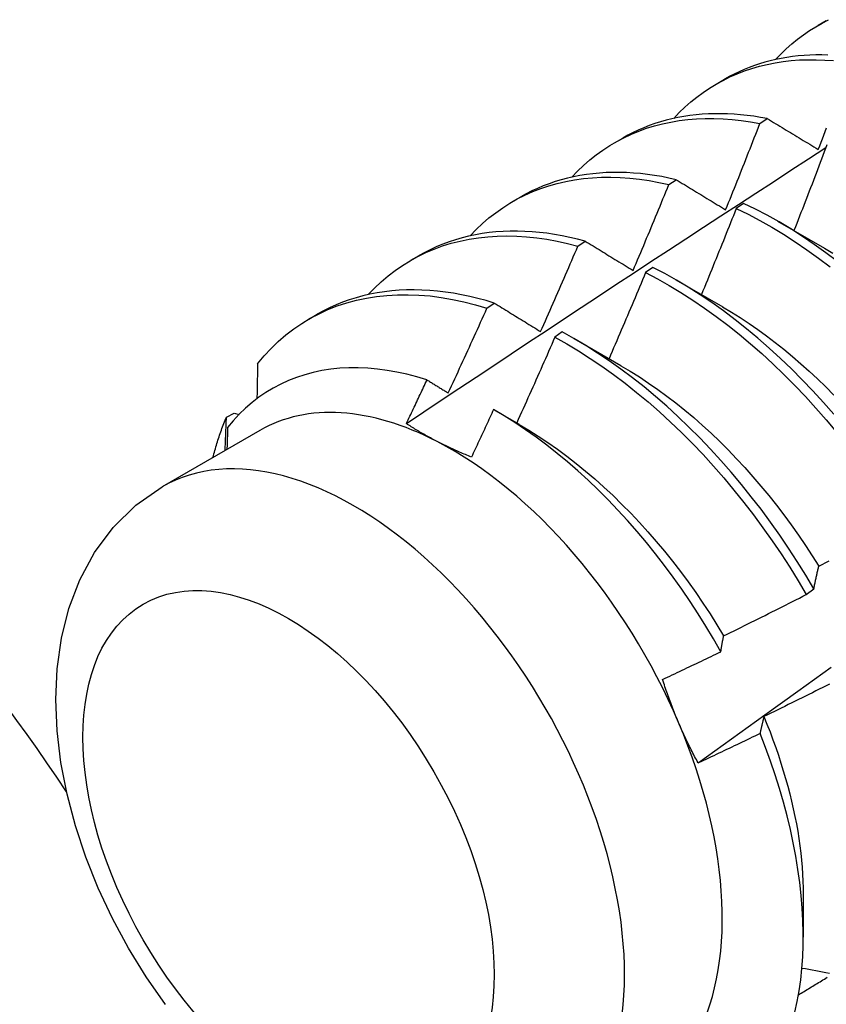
# Model space of a CAD drawing. Header units: inches. Extents: x 94.9 to 112.2, y 33.4 to 57.2.
# Tile 11 of 17: x 100.997 to 101.273, y 43.26 to 43.597. Entities that reach past the tile are written whole.
import ezdxf

# ---------------------------------------------------------------- set-up
doc = ezdxf.new("R2010")
doc.units = ezdxf.units.IN
doc.header["$MEASUREMENT"] = 0
doc.layers.add('Visible Edges(ANSI)', color=7, linetype='Continuous', lineweight=25)
doc.layers.add('Visible Tangent Edges(ANSI)', color=7, linetype='Continuous', lineweight=25)

msp = doc.modelspace()

# ---------------------------------------------------------------- linework, layer by layer
at = {"layer": 'Visible Edges(ANSI)'}
for p, q in [((101.27011, 43.59522), (101.27292, 43.59684)), ((101.23531, 43.57513), (101.23813, 43.57675)), ((101.25024, 43.56164), (101.25276, 43.56332)), ((101.20052, 43.55503), (101.20333, 43.55666)), ((101.21912, 43.54074), (101.22163, 43.54243)), ((101.16572, 43.53494), (101.16853, 43.53657)), ((101.24465, 43.53433), (101.24214, 43.53256)), ((101.2563, 43.52827), (101.27231, 43.51905)), ((101.18802, 43.51969), (101.19053, 43.5214)), ((101.13092, 43.51485), (101.13373, 43.51648)), ((101.21365, 43.5124), (101.21114, 43.51063)), ((101.2215, 43.50818), (101.23751, 43.49896)), ((101.15695, 43.4985), (101.15946, 43.50022)), ((101.09612, 43.49476), (101.09893, 43.49638)), ((101.18265, 43.49034), (101.18015, 43.48855)), ((101.1867, 43.48808), (101.20271, 43.47887)), ((101.06791, 43.46125), (101.0706, 43.46261)), ((101.0706, 43.46261), (101.07223, 43.46214)), ((101.15975, 43.46347), (101.16791, 43.45878)), ((101.07937, 43.45668), (101.04596, 43.43739)), ((101.26605, 43.40054), (101.26866, 43.40252)), ((101.26506, 43.29785), (101.26505, 43.2834))]:
    msp.add_line(p, q, dxfattribs=at)
at = {"layer": 'Visible Edges(ANSI)', "flags": 128}
for points in [[(101.25556, 43.58348), (101.25735, 43.58535), (101.25919, 43.58714), (101.2611, 43.58884), (101.26307, 43.59045), (101.26509, 43.59197), (101.26717, 43.5934), (101.2693, 43.59474), (101.27149, 43.59599), (101.27373, 43.59714)], [(101.22077, 43.56339), (101.22265, 43.56536), (101.22459, 43.56723), (101.22661, 43.56901), (101.22869, 43.57068), (101.23083, 43.57226), (101.23304, 43.57374), (101.2353, 43.57512), (101.23763, 43.57639), (101.24001, 43.57757), (101.24245, 43.57863), (101.24494, 43.5796), (101.24749, 43.58045), (101.25008, 43.5812), (101.25273, 43.58185), (101.25542, 43.58239), (101.25815, 43.58282), (101.26093, 43.58314), (101.26375, 43.58336), (101.26661, 43.58346), (101.2695, 43.58346), (101.27243, 43.58335), (101.27539, 43.58314)], [(101.27343, 43.58506), (101.27138, 43.5851), (101.26934, 43.58508), (101.26733, 43.58502), (101.26533, 43.5849), (101.26336, 43.58473), (101.2614, 43.5845), (101.25946, 43.58422), (101.25755, 43.58389), (101.25566, 43.5835), (101.25379, 43.58306), (101.25195, 43.58257), (101.25013, 43.58202), (101.24833, 43.58143), (101.24656, 43.58078), (101.24482, 43.58007), (101.24311, 43.57932), (101.24142, 43.57851), (101.23976, 43.57766), (101.23813, 43.57675)], [(101.18597, 43.5433), (101.18794, 43.54536), (101.18999, 43.54732), (101.19212, 43.54917), (101.19431, 43.55091), (101.19657, 43.55255), (101.19891, 43.55407), (101.20131, 43.55548), (101.20377, 43.55678), (101.2063, 43.55797), (101.20888, 43.55903), (101.21153, 43.55999), (101.21423, 43.56082), (101.21699, 43.56154), (101.2198, 43.56214), (101.22265, 43.56263), (101.22556, 43.56299), (101.22851, 43.56324), (101.23151, 43.56337), (101.23454, 43.56337), (101.23762, 43.56326), (101.24072, 43.56303), (101.24387, 43.56269), (101.24704, 43.56222), (101.25024, 43.56164)], [(101.25276, 43.56332), (101.25046, 43.56374), (101.24817, 43.5641), (101.2459, 43.56441), (101.24365, 43.56465), (101.24141, 43.56483), (101.23919, 43.56494), (101.23699, 43.565), (101.23481, 43.565), (101.23265, 43.56493), (101.23051, 43.56481), (101.2284, 43.56462), (101.22631, 43.56437), (101.22424, 43.56406), (101.2222, 43.56369), (101.22018, 43.56325), (101.21819, 43.56276), (101.21623, 43.56221), (101.21429, 43.56159), (101.21239, 43.56092), (101.21051, 43.56019), (101.20867, 43.55939), (101.20686, 43.55854), (101.20507, 43.55763), (101.20333, 43.55666)], [(101.25276, 43.56332), (101.25348, 43.56288), (101.25419, 43.56245), (101.25491, 43.56201), (101.25563, 43.56158), (101.25635, 43.56114), (101.25707, 43.5607), (101.25779, 43.56026), (101.25852, 43.55983), (101.25924, 43.55939), (101.25997, 43.55895), (101.26069, 43.55851), (101.26142, 43.55807), (101.26214, 43.55763), (101.26287, 43.55719), (101.2636, 43.55675), (101.26433, 43.5563), (101.26506, 43.55586), (101.26579, 43.55542), (101.26652, 43.55498), (101.26725, 43.55453), (101.26799, 43.55409), (101.26872, 43.55364), (101.26946, 43.5532), (101.27019, 43.55275)], [(101.23853, 43.53213), (101.23903, 43.53335), (101.23952, 43.53458), (101.24002, 43.53581), (101.24051, 43.53704), (101.24101, 43.53826), (101.2415, 43.53949), (101.24199, 43.54072), (101.24249, 43.54195), (101.24298, 43.54318), (101.24347, 43.54441), (101.24396, 43.54564), (101.24445, 43.54687), (101.24493, 43.5481), (101.24542, 43.54933), (101.24591, 43.55056), (101.24639, 43.55179), (101.24688, 43.55302), (101.24736, 43.55425), (101.24784, 43.55548), (101.24832, 43.55671), (101.24881, 43.55794), (101.24929, 43.55917), (101.24976, 43.5604), (101.25024, 43.56164)], [(101.27019, 43.55275), (101.27067, 43.55399), (101.27114, 43.55522), (101.27162, 43.55645), (101.27209, 43.55768), (101.27257, 43.55892), (101.27304, 43.56015)], [(101.12941, 43.45901), (101.13537, 43.463), (101.14134, 43.46698), (101.14731, 43.47096), (101.15327, 43.47493), (101.15924, 43.47889), (101.16521, 43.48286), (101.17118, 43.48681), (101.17715, 43.49077), (101.18312, 43.49471), (101.18909, 43.49866), (101.19506, 43.5026), (101.20104, 43.50653), (101.20701, 43.51046), (101.21299, 43.51439), (101.21896, 43.51831), (101.22494, 43.52223), (101.23092, 43.52614), (101.2369, 43.53005), (101.24288, 43.53395), (101.24886, 43.53785), (101.25484, 43.54174), (101.26082, 43.54563), (101.26681, 43.54952), (101.27279, 43.5534)], [(101.27315, 43.55436), (101.27269, 43.55314), (101.27222, 43.55191), (101.27176, 43.55069), (101.2713, 43.54947), (101.27083, 43.54825), (101.27037, 43.54702), (101.2699, 43.5458), (101.26944, 43.54458), (101.26897, 43.54336), (101.2685, 43.54214), (101.26804, 43.54092), (101.26757, 43.53969), (101.2671, 43.53847), (101.26663, 43.53725), (101.26615, 43.53603), (101.26568, 43.53481), (101.26521, 43.53359), (101.26474, 43.53237), (101.26426, 43.53115), (101.26379, 43.52993), (101.26331, 43.52871), (101.26283, 43.52749), (101.26236, 43.52627), (101.26188, 43.52505)], [(101.22163, 43.54243), (101.21916, 43.54298), (101.2167, 43.54347), (101.21426, 43.54388), (101.21183, 43.54422), (101.20942, 43.5445), (101.20703, 43.54471), (101.20466, 43.54484), (101.20232, 43.54491), (101.19999, 43.54491), (101.19769, 43.54483), (101.19541, 43.54469), (101.19316, 43.54448), (101.19094, 43.5442), (101.18874, 43.54385), (101.18657, 43.54343), (101.18444, 43.54294), (101.18233, 43.54238), (101.18026, 43.54175), (101.17821, 43.54106), (101.17621, 43.54029), (101.17423, 43.53946), (101.17229, 43.53856), (101.17039, 43.5376), (101.16853, 43.53657)], [(101.15117, 43.52321), (101.15324, 43.52536), (101.15539, 43.52741), (101.15762, 43.52933), (101.15994, 43.53114), (101.16232, 43.53283), (101.16478, 43.53439), (101.16732, 43.53584), (101.16992, 43.53715), (101.17259, 43.53834), (101.17533, 43.53941), (101.17813, 43.54035), (101.18099, 43.54116), (101.18391, 43.54184), (101.18689, 43.54239), (101.18992, 43.54281), (101.193, 43.5431), (101.19612, 43.54326), (101.19929, 43.54329), (101.20251, 43.54319), (101.20576, 43.54296), (101.20905, 43.5426), (101.21238, 43.54211), (101.21573, 43.54149), (101.21912, 43.54074)], [(101.22163, 43.54243), (101.22233, 43.54201), (101.22302, 43.54159), (101.22372, 43.54116), (101.22441, 43.54074), (101.22511, 43.54031), (101.22581, 43.53988), (101.22651, 43.53946), (101.22721, 43.53903), (101.22791, 43.5386), (101.22861, 43.53817), (101.22932, 43.53774), (101.23002, 43.53732), (101.23072, 43.53689), (101.23143, 43.53646), (101.23214, 43.53602), (101.23284, 43.53559), (101.23355, 43.53516), (101.23426, 43.53473), (101.23497, 43.5343), (101.23568, 43.53386), (101.23639, 43.53343), (101.2371, 43.533), (101.23781, 43.53256), (101.23853, 43.53213)], [(101.20689, 43.51137), (101.20741, 43.51259), (101.20793, 43.51381), (101.20845, 43.51503), (101.20896, 43.51626), (101.20948, 43.51748), (101.20999, 43.5187), (101.21051, 43.51992), (101.21102, 43.52114), (101.21153, 43.52237), (101.21205, 43.52359), (101.21256, 43.52481), (101.21307, 43.52604), (101.21358, 43.52726), (101.21408, 43.52849), (101.21459, 43.52971), (101.2151, 43.53093), (101.2156, 43.53216), (101.21611, 43.53338), (101.21661, 43.53461), (101.21711, 43.53584), (101.21762, 43.53706), (101.21812, 43.53829), (101.21862, 43.53951), (101.21912, 43.54074)], [(101.24214, 43.53256), (101.24166, 43.53134), (101.24117, 43.53011), (101.24068, 43.52888), (101.24019, 43.52765), (101.2397, 43.52642), (101.23921, 43.52519), (101.23872, 43.52397), (101.23823, 43.52274), (101.23774, 43.52151), (101.23724, 43.52029), (101.23675, 43.51906), (101.23625, 43.51783), (101.23576, 43.51661), (101.23526, 43.51538), (101.23476, 43.51416), (101.23427, 43.51293), (101.23377, 43.51171), (101.23327, 43.51048), (101.23277, 43.50926), (101.23227, 43.50803), (101.23176, 43.50681), (101.23126, 43.50558), (101.23076, 43.50436), (101.23025, 43.50314)], [(101.24214, 43.53256), (101.24618, 43.5306), (101.25022, 43.52847), (101.25426, 43.52619), (101.25829, 43.52376), (101.26231, 43.52119), (101.26632, 43.51847), (101.2703, 43.5156), (101.27425, 43.5126)], [(101.27676, 43.51446), (101.27281, 43.51745), (101.26882, 43.5203), (101.26482, 43.52301), (101.2608, 43.52558), (101.25677, 43.528), (101.25273, 43.53026), (101.24869, 43.53237), (101.24465, 43.53433)], [(101.19053, 43.5214), (101.18789, 43.52209), (101.18525, 43.5227), (101.18264, 43.52324), (101.18004, 43.5237), (101.17746, 43.52408), (101.1749, 43.52438), (101.17236, 43.52461), (101.16984, 43.52475), (101.16735, 43.52482), (101.16488, 43.52481), (101.16244, 43.52472), (101.16003, 43.52455), (101.15765, 43.52431), (101.1553, 43.52398), (101.15298, 43.52358), (101.15069, 43.5231), (101.14844, 43.52254), (101.14622, 43.5219), (101.14404, 43.52119), (101.1419, 43.5204), (101.1398, 43.51953), (101.13773, 43.51859), (101.13571, 43.51757), (101.13373, 43.51648)], [(101.11637, 43.50311), (101.11854, 43.50537), (101.12079, 43.5075), (101.12313, 43.5095), (101.12556, 43.51137), (101.12807, 43.5131), (101.13067, 43.51471), (101.13334, 43.51618), (101.13608, 43.51751), (101.1389, 43.5187), (101.14179, 43.51976), (101.14475, 43.52067), (101.14777, 43.52145), (101.15086, 43.52208), (101.154, 43.52258), (101.1572, 43.52293), (101.16046, 43.52314), (101.16376, 43.5232), (101.16711, 43.52313), (101.17051, 43.52291), (101.17394, 43.52255), (101.17741, 43.52204), (101.18092, 43.5214), (101.18446, 43.52062), (101.18802, 43.51969)], [(101.19053, 43.5214), (101.19121, 43.52099), (101.19188, 43.52058), (101.19255, 43.52016), (101.19323, 43.51975), (101.1939, 43.51933), (101.19458, 43.51892), (101.19526, 43.51851), (101.19593, 43.51809), (101.19661, 43.51767), (101.19729, 43.51726), (101.19797, 43.51684), (101.19865, 43.51642), (101.19934, 43.516), (101.20002, 43.51559), (101.2007, 43.51517), (101.20139, 43.51475), (101.20207, 43.51433), (101.20276, 43.51391), (101.20345, 43.51349), (101.20413, 43.51306), (101.20482, 43.51264), (101.20551, 43.51222), (101.2062, 43.5118), (101.20689, 43.51137)], [(101.17528, 43.49049), (101.17582, 43.4917), (101.17636, 43.49291), (101.1769, 43.49413), (101.17744, 43.49534), (101.17798, 43.49656), (101.17851, 43.49777), (101.17905, 43.49899), (101.17958, 43.5002), (101.18012, 43.50142), (101.18065, 43.50264), (101.18118, 43.50385), (101.18171, 43.50507), (101.18224, 43.50629), (101.18277, 43.5075), (101.1833, 43.50872), (101.18383, 43.50994), (101.18436, 43.51116), (101.18488, 43.51238), (101.18541, 43.51359), (101.18593, 43.51481), (101.18646, 43.51603), (101.18698, 43.51725), (101.1875, 43.51847), (101.18802, 43.51969)], [(101.27231, 43.51903), (101.2752, 43.51733)], [(101.27546, 43.46219), (101.27193, 43.46622), (101.26834, 43.47016), (101.26469, 43.47399), (101.26098, 43.47771), (101.25722, 43.48132), (101.25341, 43.48482), (101.24955, 43.48819), (101.24566, 43.49143), (101.24173, 43.49455), (101.23777, 43.49753), (101.23379, 43.50038), (101.22978, 43.50308), (101.22576, 43.50563), (101.22173, 43.50804), (101.21769, 43.5103), (101.21365, 43.5124)], [(101.21114, 43.51063), (101.21063, 43.5094), (101.21012, 43.50817), (101.20961, 43.50694), (101.20909, 43.50571), (101.20858, 43.50448), (101.20807, 43.50326), (101.20755, 43.50203), (101.20703, 43.5008), (101.20652, 43.49957), (101.206, 43.49835), (101.20548, 43.49712), (101.20496, 43.49589), (101.20444, 43.49467), (101.20392, 43.49344), (101.2034, 43.49222), (101.20287, 43.49099), (101.20235, 43.48977), (101.20183, 43.48854), (101.2013, 43.48732), (101.20078, 43.48609), (101.20025, 43.48487), (101.19972, 43.48364), (101.19919, 43.48242), (101.19866, 43.4812)], [(101.21114, 43.51063), (101.21518, 43.50851), (101.21922, 43.50624), (101.22326, 43.50382), (101.22728, 43.50125), (101.23128, 43.49854), (101.23526, 43.49569), (101.23922, 43.49269), (101.24314, 43.48957), (101.24704, 43.48631), (101.25089, 43.48293), (101.25469, 43.47943), (101.25845, 43.47581), (101.26216, 43.47208), (101.26581, 43.46824), (101.26939, 43.4643), (101.27291, 43.46025), (101.27637, 43.45612)], [(101.15946, 43.50022), (101.15664, 43.50106), (101.15383, 43.50181), (101.15104, 43.50248), (101.14827, 43.50306), (101.14552, 43.50356), (101.14279, 43.50397), (101.14008, 43.50429), (101.13739, 43.50453), (101.13473, 43.50467), (101.1321, 43.50473), (101.12949, 43.5047), (101.12692, 43.50459), (101.12438, 43.50438), (101.12187, 43.50409), (101.11939, 43.50371), (101.11696, 43.50324), (101.11456, 43.50269), (101.1122, 43.50204), (101.10988, 43.50131), (101.1076, 43.5005), (101.10536, 43.4996), (101.10317, 43.49861), (101.10103, 43.49754), (101.09893, 43.49638)], [(101.07856, 43.47949), (101.0808, 43.48217), (101.08317, 43.4847), (101.08564, 43.48708), (101.08821, 43.48931), (101.0909, 43.49137), (101.09368, 43.49327), (101.09656, 43.49501), (101.09954, 43.49659), (101.1026, 43.498), (101.10576, 43.49924), (101.109, 43.50031), (101.11232, 43.5012), (101.11572, 43.50193), (101.11918, 43.50248), (101.12272, 43.50286), (101.12632, 43.50307), (101.12999, 43.5031), (101.13371, 43.50296), (101.13748, 43.50265), (101.14129, 43.50216), (101.14516, 43.5015), (101.14906, 43.50067), (101.15299, 43.49967), (101.15695, 43.4985)], [(101.1437, 43.46947), (101.14426, 43.47068), (101.14482, 43.47189), (101.14538, 43.47309), (101.14594, 43.4743), (101.1465, 43.47551), (101.14706, 43.47671), (101.14761, 43.47792), (101.14817, 43.47913), (101.14873, 43.48034), (101.14928, 43.48154), (101.14983, 43.48275), (101.15039, 43.48396), (101.15094, 43.48517), (101.15149, 43.48638), (101.15204, 43.48759), (101.15259, 43.4888), (101.15314, 43.49001), (101.15368, 43.49122), (101.15423, 43.49244), (101.15478, 43.49365), (101.15532, 43.49486), (101.15587, 43.49607), (101.15641, 43.49728), (101.15695, 43.4985)], [(101.15946, 43.50022), (101.16011, 43.49982), (101.16076, 43.49942), (101.16141, 43.49902), (101.16207, 43.49862), (101.16272, 43.49821), (101.16337, 43.49781), (101.16403, 43.49741), (101.16468, 43.49701), (101.16534, 43.4966), (101.166, 43.4962), (101.16665, 43.4958), (101.16731, 43.49539), (101.16797, 43.49499), (101.16863, 43.49458), (101.1693, 43.49417), (101.16996, 43.49376), (101.17062, 43.49336), (101.17128, 43.49295), (101.17195, 43.49254), (101.17261, 43.49213), (101.17328, 43.49172), (101.17395, 43.49131), (101.17461, 43.4909), (101.17528, 43.49049)], [(101.2375, 43.49893), (101.24052, 43.49713), (101.24354, 43.49524), (101.24655, 43.49325), (101.24954, 43.49117), (101.25252, 43.48901), (101.25548, 43.48675), (101.25842, 43.48442), (101.26134, 43.482), (101.26423, 43.4795), (101.2671, 43.47692), (101.26993, 43.47427), (101.27273, 43.47155), (101.27549, 43.46875)], [(101.18015, 43.48855), (101.17961, 43.48733), (101.17908, 43.4861), (101.17854, 43.48488), (101.17801, 43.48365), (101.17747, 43.48243), (101.17693, 43.48121), (101.17639, 43.47998), (101.17585, 43.47876), (101.17531, 43.47754), (101.17477, 43.47632), (101.17423, 43.4751), (101.17369, 43.47387), (101.17314, 43.47265), (101.1726, 43.47143), (101.17205, 43.47021), (101.17151, 43.46899), (101.17096, 43.46777), (101.17041, 43.46655), (101.16986, 43.46533), (101.16931, 43.46411), (101.16876, 43.46289), (101.16821, 43.46168), (101.16766, 43.46046), (101.16711, 43.45924)], [(101.18015, 43.48855), (101.18419, 43.48629), (101.18822, 43.48388), (101.19224, 43.48132), (101.19624, 43.47861), (101.20023, 43.47577), (101.20419, 43.47278), (101.20811, 43.46967), (101.21201, 43.46642), (101.21586, 43.46305), (101.21967, 43.45955), (101.22343, 43.45594), (101.22714, 43.45221), (101.23079, 43.44838), (101.23438, 43.44444), (101.23791, 43.44041), (101.24136, 43.43628), (101.24475, 43.43206), (101.24805, 43.42776), (101.25128, 43.42339), (101.25442, 43.41894), (101.25747, 43.41442), (101.26043, 43.40985), (101.26329, 43.40522), (101.26605, 43.40054)], [(101.26866, 43.40252), (101.26589, 43.4072), (101.26302, 43.41182), (101.26005, 43.41639), (101.25699, 43.4209), (101.25385, 43.42534), (101.25062, 43.42972), (101.2473, 43.43401), (101.24392, 43.43822), (101.24045, 43.44234), (101.23692, 43.44637), (101.23333, 43.4503), (101.22967, 43.45412), (101.22596, 43.45784), (101.22219, 43.46144), (101.21838, 43.46493), (101.21452, 43.46829), (101.21063, 43.47153), (101.2067, 43.47464), (101.20274, 43.47761), (101.19875, 43.48045), (101.19475, 43.48314), (101.19072, 43.48569), (101.18669, 43.48809), (101.18265, 43.49034)], [(101.13644, 43.47394), (101.13299, 43.47498), (101.12956, 43.47587), (101.12617, 43.47661), (101.12281, 43.4772), (101.11949, 43.47765), (101.11621, 43.47794), (101.11297, 43.47808), (101.10978, 43.47807), (101.10665, 43.47791), (101.10356, 43.47759), (101.10054, 43.47712), (101.09758, 43.4765), (101.0947, 43.47573), (101.09189, 43.47482), (101.08915, 43.47375), (101.08649, 43.47253), (101.08391, 43.47117), (101.08141, 43.46967), (101.079, 43.46802), (101.07667, 43.46622), (101.07443, 43.46428), (101.07229, 43.4622), (101.07025, 43.45999), (101.06831, 43.45765)], [(101.07856, 43.47949), (101.07855, 43.47899), (101.07854, 43.47849), (101.07853, 43.478), (101.07852, 43.4775), (101.07851, 43.477), (101.0785, 43.4765), (101.07849, 43.47601), (101.07848, 43.47551), (101.07847, 43.47501), (101.07846, 43.47451), (101.07845, 43.47401), (101.07844, 43.47351), (101.07843, 43.47301), (101.07842, 43.47251), (101.07841, 43.47201), (101.0784, 43.47152), (101.07839, 43.47102), (101.07838, 43.47052), (101.07837, 43.47001), (101.07836, 43.46951), (101.07835, 43.46901), (101.07834, 43.46851), (101.07833, 43.46801), (101.07832, 43.46751)], [(101.20271, 43.4788), (101.20587, 43.47693), (101.20903, 43.47495), (101.21217, 43.47288), (101.21529, 43.4707), (101.2184, 43.46843), (101.22149, 43.46606), (101.22456, 43.4636), (101.2276, 43.46105), (101.2306, 43.45841), (101.23358, 43.45568), (101.23652, 43.45287), (101.23942, 43.44998), (101.24228, 43.44701), (101.24509, 43.44396), (101.24786, 43.44085), (101.25059, 43.43766), (101.25326, 43.43442), (101.25588, 43.43111), (101.25844, 43.42775), (101.26095, 43.42434), (101.2634, 43.42088), (101.26578, 43.41737), (101.2681, 43.41382), (101.27035, 43.41024)], [(101.12941, 43.45902), (101.1297, 43.45964), (101.13, 43.46026), (101.1303, 43.46088), (101.13059, 43.4615), (101.13089, 43.46212), (101.13118, 43.46274), (101.13147, 43.46337), (101.13177, 43.46399), (101.13206, 43.46461), (101.13236, 43.46523), (101.13265, 43.46585), (101.13294, 43.46647), (101.13324, 43.4671), (101.13353, 43.46772), (101.13382, 43.46834), (101.13411, 43.46896), (101.13441, 43.46959), (101.1347, 43.47021), (101.13499, 43.47083), (101.13528, 43.47145), (101.13557, 43.47208), (101.13586, 43.4727), (101.13615, 43.47332), (101.13644, 43.47394)], [(101.13644, 43.47394), (101.13674, 43.47376), (101.13704, 43.47358), (101.13734, 43.47339), (101.13765, 43.47321), (101.13795, 43.47302), (101.13825, 43.47283), (101.13855, 43.47265), (101.13885, 43.47246), (101.13915, 43.47228), (101.13945, 43.47209), (101.13976, 43.47191), (101.14006, 43.47172), (101.14036, 43.47153), (101.14066, 43.47135), (101.14096, 43.47116), (101.14127, 43.47097), (101.14157, 43.47079), (101.14187, 43.4706), (101.14218, 43.47041), (101.14248, 43.47023), (101.14278, 43.47004), (101.14309, 43.46985), (101.14339, 43.46966), (101.1437, 43.46947)], [(101.06329, 43.44739), (101.06345, 43.448), (101.06361, 43.44861), (101.06377, 43.44921), (101.06394, 43.44981), (101.06411, 43.45041), (101.06428, 43.45101), (101.06445, 43.4516), (101.06463, 43.45219), (101.06481, 43.45278), (101.065, 43.45336), (101.06519, 43.45394), (101.06538, 43.45452), (101.06557, 43.4551), (101.06577, 43.45567), (101.06597, 43.45624), (101.06617, 43.45681), (101.06638, 43.45738), (101.06659, 43.45794), (101.0668, 43.4585), (101.06702, 43.45906), (101.06723, 43.45961), (101.06745, 43.46016), (101.06768, 43.46071), (101.06791, 43.46125)], [(101.06745, 43.4498), (101.06747, 43.45028), (101.06749, 43.45075), (101.06751, 43.45123), (101.06753, 43.45171), (101.06755, 43.45219), (101.06757, 43.45267), (101.06759, 43.45315), (101.06761, 43.45363), (101.06763, 43.4541), (101.06764, 43.45458), (101.06766, 43.45506), (101.06768, 43.45554), (101.0677, 43.45601), (101.06772, 43.45649), (101.06774, 43.45697), (101.06776, 43.45745), (101.06778, 43.45792), (101.0678, 43.4584), (101.06781, 43.45887), (101.06783, 43.45935), (101.06785, 43.45983), (101.06787, 43.4603), (101.06789, 43.46078), (101.06791, 43.46125)], [(101.15918, 43.4638), (101.15887, 43.46312), (101.15856, 43.46244), (101.15825, 43.46177), (101.15794, 43.46109), (101.15762, 43.46041), (101.15731, 43.45973), (101.157, 43.45906), (101.15669, 43.45838), (101.15637, 43.4577), (101.15606, 43.45702), (101.15575, 43.45635), (101.15543, 43.45567), (101.15512, 43.45499), (101.15481, 43.45432), (101.15449, 43.45364), (101.15418, 43.45296), (101.15386, 43.45229), (101.15355, 43.45161), (101.15323, 43.45093), (101.15291, 43.45026), (101.1526, 43.44958), (101.15228, 43.44891), (101.15197, 43.44823), (101.15165, 43.44756)], [(101.23686, 43.381), (101.23437, 43.38537), (101.23179, 43.3897), (101.22912, 43.39398), (101.22637, 43.39821), (101.22353, 43.40238), (101.22061, 43.40649), (101.21762, 43.41053), (101.21456, 43.41449), (101.21144, 43.41836), (101.20826, 43.42214), (101.20501, 43.42584), (101.20172, 43.42944), (101.19837, 43.43293), (101.19497, 43.43633), (101.19153, 43.43962), (101.18804, 43.44281), (101.18451, 43.44588), (101.18095, 43.44883), (101.17736, 43.45166), (101.17375, 43.45436), (101.17012, 43.45692), (101.16649, 43.45935), (101.16284, 43.46165), (101.15918, 43.4638)], [(101.06831, 43.45765), (101.0683, 43.45734), (101.06829, 43.45703), (101.06828, 43.45671), (101.06827, 43.4564), (101.06826, 43.45609), (101.06825, 43.45578), (101.06824, 43.45547), (101.06823, 43.45515), (101.06822, 43.45484), (101.06821, 43.45453), (101.0682, 43.45422), (101.06819, 43.4539), (101.06818, 43.45359), (101.06817, 43.45328), (101.06816, 43.45297), (101.06815, 43.45265), (101.06814, 43.45234), (101.06813, 43.45203), (101.06812, 43.45172), (101.06811, 43.4514), (101.0681, 43.45109), (101.06809, 43.45078), (101.06807, 43.45046), (101.06806, 43.45015)], [(101.13992, 43.45287), (101.13945, 43.45311), (101.13899, 43.45336), (101.13853, 43.4536), (101.13807, 43.45385), (101.13761, 43.45409), (101.13716, 43.45434), (101.13671, 43.45459), (101.13626, 43.45484), (101.13581, 43.45509), (101.13537, 43.45535), (101.13493, 43.4556), (101.13449, 43.45586), (101.13405, 43.45611), (101.13362, 43.45637), (101.13319, 43.45663), (101.13276, 43.45689), (101.13233, 43.45715), (101.13191, 43.45742), (101.13148, 43.45768), (101.13107, 43.45795), (101.13065, 43.45821), (101.13023, 43.45848), (101.12982, 43.45875), (101.12941, 43.45902)], [(101.16792, 43.45874), (101.17122, 43.45679), (101.1745, 43.45473), (101.17777, 43.45255), (101.18103, 43.45027), (101.18426, 43.44787), (101.18748, 43.44537), (101.19066, 43.44276), (101.19382, 43.44006), (101.19694, 43.43726), (101.20003, 43.43437), (101.20308, 43.43139), (101.20609, 43.42833), (101.20905, 43.42519), (101.21197, 43.42197), (101.21483, 43.41868), (101.21764, 43.41532), (101.2204, 43.4119), (101.22309, 43.40842), (101.22572, 43.40487), (101.22829, 43.40128), (101.23078, 43.39763), (101.23321, 43.39394), (101.23555, 43.3902), (101.23782, 43.38643)], [(101.15165, 43.44756), (101.15113, 43.44776), (101.15062, 43.44797), (101.15011, 43.44817), (101.14961, 43.44838), (101.1491, 43.44859), (101.1486, 43.44881), (101.1481, 43.44902), (101.1476, 43.44923), (101.1471, 43.44945), (101.14661, 43.44967), (101.14612, 43.44989), (101.14563, 43.45011), (101.14514, 43.45033), (101.14465, 43.45055), (101.14417, 43.45078), (101.14369, 43.45101), (101.14321, 43.45123), (101.14274, 43.45146), (101.14226, 43.45169), (101.14179, 43.45193), (101.14132, 43.45216), (101.14085, 43.4524), (101.14038, 43.45263), (101.13992, 43.45287)], [(101.04706, 43.26032), (101.04048, 43.26975), (101.03443, 43.27958), (101.02895, 43.28973), (101.02407, 43.30014), (101.01983, 43.31074), (101.01628, 43.32148), (101.01344, 43.33229), (101.01135, 43.34311), (101.01006, 43.3539), (101.00962, 43.36461), (101.01008, 43.37518), (101.01153, 43.38558), (101.01406, 43.39575), (101.01778, 43.40558), (101.0228, 43.41491), (101.02919, 43.42352), (101.03698, 43.43112), (101.04596, 43.43739)], [(101.26866, 43.40252), (101.26873, 43.40286), (101.26879, 43.40319), (101.26886, 43.40353), (101.26893, 43.40386), (101.269, 43.40419), (101.26907, 43.40452), (101.26914, 43.40485), (101.26921, 43.40517), (101.26928, 43.4055), (101.26935, 43.40583), (101.26942, 43.40615), (101.26949, 43.40647), (101.26957, 43.4068), (101.26964, 43.40712), (101.26971, 43.40744), (101.26978, 43.40776), (101.26986, 43.40807), (101.26993, 43.40839), (101.27001, 43.40871), (101.27008, 43.40902), (101.27015, 43.40933), (101.27023, 43.40964), (101.27031, 43.40996), (101.27038, 43.41026)], [(101.27038, 43.41026), (101.27155, 43.41087), (101.27272, 43.41147), (101.27388, 43.41208)], [(101.23783, 43.38643), (101.23902, 43.38701), (101.2402, 43.38758), (101.24138, 43.38816), (101.24256, 43.38874), (101.24374, 43.38932), (101.24492, 43.3899), (101.2461, 43.39048), (101.24728, 43.39107), (101.24845, 43.39165), (101.24963, 43.39224), (101.25081, 43.39282), (101.25198, 43.39341), (101.25316, 43.394), (101.25433, 43.39459), (101.25551, 43.39518), (101.25668, 43.39577), (101.25786, 43.39636), (101.25903, 43.39696), (101.2602, 43.39755), (101.26137, 43.39815), (101.26254, 43.39874), (101.26372, 43.39934), (101.26489, 43.39994), (101.26605, 43.40054)], [(101.23686, 43.381), (101.2369, 43.38123), (101.23694, 43.38147), (101.23698, 43.3817), (101.23702, 43.38193), (101.23706, 43.38216), (101.2371, 43.38239), (101.23714, 43.38261), (101.23718, 43.38284), (101.23722, 43.38307), (101.23726, 43.3833), (101.2373, 43.38352), (101.23734, 43.38375), (101.23738, 43.38398), (101.23742, 43.3842), (101.23746, 43.38443), (101.2375, 43.38465), (101.23754, 43.38488), (101.23758, 43.3851), (101.23762, 43.38532), (101.23767, 43.38554), (101.23771, 43.38577), (101.23775, 43.38599), (101.23779, 43.38621), (101.23783, 43.38643)], [(101.21698, 43.37152), (101.21781, 43.3719), (101.21864, 43.37229), (101.21947, 43.37268), (101.2203, 43.37308), (101.22113, 43.37347), (101.22196, 43.37386), (101.22279, 43.37425), (101.22362, 43.37464), (101.22445, 43.37504), (101.22528, 43.37543), (101.22611, 43.37583), (101.22694, 43.37622), (101.22777, 43.37662), (101.2286, 43.37701), (101.22942, 43.37741), (101.23025, 43.37781), (101.23108, 43.3782), (101.2319, 43.3786), (101.23273, 43.379), (101.23356, 43.3794), (101.23438, 43.3798), (101.23521, 43.3802), (101.23604, 43.3806), (101.23686, 43.381)], [(101.22913, 43.34295), (101.24051, 43.35115), (101.25188, 43.35935), (101.26324, 43.36755), (101.27459, 43.37574)], [(101.22242, 43.35677), (101.22217, 43.35737), (101.22191, 43.35798), (101.22166, 43.35858), (101.22142, 43.35918), (101.22117, 43.35979), (101.22093, 43.3604), (101.22069, 43.361), (101.22046, 43.36161), (101.22022, 43.36222), (101.21999, 43.36283), (101.21976, 43.36345), (101.21953, 43.36406), (101.21931, 43.36468), (101.21908, 43.36529), (101.21886, 43.36591), (101.21864, 43.36653), (101.21843, 43.36715), (101.21821, 43.36777), (101.218, 43.36839), (101.21779, 43.36901), (101.21759, 43.36964), (101.21738, 43.37026), (101.21718, 43.37089), (101.21698, 43.37152)], [(101.27405, 43.36992), (101.27288, 43.36933), (101.2717, 43.36874), (101.27052, 43.36815), (101.26935, 43.36756), (101.26817, 43.36697), (101.26699, 43.36638), (101.26581, 43.3658), (101.26463, 43.36521), (101.26345, 43.36463), (101.26227, 43.36404), (101.26109, 43.36346), (101.25991, 43.36288), (101.25873, 43.3623), (101.25754, 43.36172), (101.25636, 43.36114), (101.25518, 43.36057), (101.25399, 43.35999), (101.25281, 43.35942), (101.25162, 43.35884)], [(101.22913, 43.34295), (101.22883, 43.34351), (101.22852, 43.34407), (101.22822, 43.34463), (101.22792, 43.34519), (101.22762, 43.34576), (101.22733, 43.34632), (101.22704, 43.34689), (101.22675, 43.34746), (101.22646, 43.34803), (101.22618, 43.3486), (101.22589, 43.34918), (101.22561, 43.34975), (101.22533, 43.35033), (101.22506, 43.3509), (101.22478, 43.35148), (101.22451, 43.35207), (101.22424, 43.35265), (101.22398, 43.35323), (101.22371, 43.35382), (101.22345, 43.35441), (101.22319, 43.35499), (101.22293, 43.35559), (101.22267, 43.35618), (101.22242, 43.35677)], [(101.25162, 43.35884), (101.25156, 43.3586), (101.2515, 43.35836), (101.25144, 43.35813), (101.25139, 43.35789), (101.25133, 43.35765), (101.25127, 43.3574), (101.25121, 43.35716), (101.25116, 43.35692), (101.2511, 43.35668), (101.25104, 43.35644), (101.25098, 43.35619), (101.25093, 43.35595), (101.25087, 43.3557), (101.25082, 43.35546), (101.25076, 43.35521), (101.2507, 43.35497), (101.25065, 43.35472), (101.25059, 43.35447), (101.25054, 43.35423), (101.25048, 43.35398), (101.25043, 43.35373), (101.25037, 43.35348), (101.25032, 43.35323), (101.25027, 43.35298)], [(101.25157, 43.35885), (101.25265, 43.35619), (101.25369, 43.35353), (101.25468, 43.35087), (101.25563, 43.34821), (101.25654, 43.34556), (101.25741, 43.34291), (101.25823, 43.34027), (101.259, 43.33764), (101.25974, 43.33502), (101.26042, 43.33242), (101.26106, 43.32982), (101.26165, 43.32724), (101.2622, 43.32467), (101.2627, 43.32213), (101.26315, 43.3196), (101.26355, 43.31709), (101.26391, 43.3146), (101.26422, 43.31214), (101.26447, 43.30969), (101.26468, 43.30728), (101.26484, 43.30489), (101.26495, 43.30253), (101.26501, 43.30019), (101.26503, 43.29789)], [(101.25027, 43.35298), (101.24939, 43.35256), (101.24851, 43.35213), (101.24763, 43.35171), (101.24675, 43.35129), (101.24588, 43.35086), (101.245, 43.35044), (101.24412, 43.35002), (101.24324, 43.3496), (101.24236, 43.34918), (101.24148, 43.34876), (101.2406, 43.34834), (101.23972, 43.34792), (101.23884, 43.34751), (101.23796, 43.34709), (101.23708, 43.34667), (101.23619, 43.34626), (101.23531, 43.34584), (101.23443, 43.34543), (101.23355, 43.34501), (101.23267, 43.3446), (101.23178, 43.34418), (101.2309, 43.34377), (101.23002, 43.34336), (101.22913, 43.34295)], [(101.26219, 43.25772), (101.26298, 43.26131), (101.26364, 43.265), (101.26417, 43.26878), (101.26458, 43.27266), (101.26486, 43.27662), (101.26501, 43.28067), (101.26504, 43.2848), (101.26494, 43.28901), (101.26471, 43.29329), (101.26435, 43.29764), (101.26386, 43.30205), (101.26324, 43.30653), (101.2625, 43.31106), (101.26163, 43.31562), (101.26064, 43.32022), (101.25952, 43.32484), (101.25828, 43.3295), (101.25691, 43.33417), (101.25543, 43.33886), (101.25383, 43.34356), (101.2521, 43.34827), (101.25027, 43.35298)], [(101.26459, 43.27281), (101.26577, 43.27259), (101.26694, 43.27237), (101.26812, 43.27215), (101.2693, 43.27193), (101.27047, 43.27172), (101.27165, 43.2715), (101.27282, 43.27129), (101.274, 43.27107)], [(101.2634, 43.26363), (101.2639, 43.26393), (101.26439, 43.26423), (101.26489, 43.26453), (101.26538, 43.26483), (101.26587, 43.26513), (101.26637, 43.26543), (101.26686, 43.26573), (101.26735, 43.26603), (101.26785, 43.26633), (101.26834, 43.26664), (101.26883, 43.26694), (101.26933, 43.26724), (101.26982, 43.26754), (101.27031, 43.26784), (101.27081, 43.26814), (101.2713, 43.26844), (101.27179, 43.26874), (101.27229, 43.26904), (101.27278, 43.26934), (101.27327, 43.26965)]]:
    msp.add_lwpolyline(points, dxfattribs=at)
at = {"layer": 'Visible Edges(ANSI)'}
for centre, major_axis, start_param, end_param in [((100.79335, 43.14039), (0.25, -0.43301), 1.684928, 2.067397), ((101.14482, 43.34331), (-0.06545, 0.11337), 5.550735, 6.283185), ((101.14482, 43.34331), (0.06545, -0.11337), 1.361945, 2.409143), ((101.14482, 43.34331), (0.06545, -0.11337), 0.314748, 1.361945)]:
    msp.add_ellipse(centre, major_axis=major_axis, ratio=0.57735, start_param=start_param, end_param=end_param, dxfattribs=at)
at = {"layer": 'Visible Tangent Edges(ANSI)'}
msp.add_ellipse((101.11141, 43.32402), major_axis=(0.06545, -0.11337), ratio=0.57735, start_param=0, end_param=3.141593, dxfattribs=at)
msp.add_ellipse((101.08914, 43.31116), major_axis=(0.0497, -0.08609), ratio=0.57735, dxfattribs=at)

doc.saveas('drawing.dxf')
